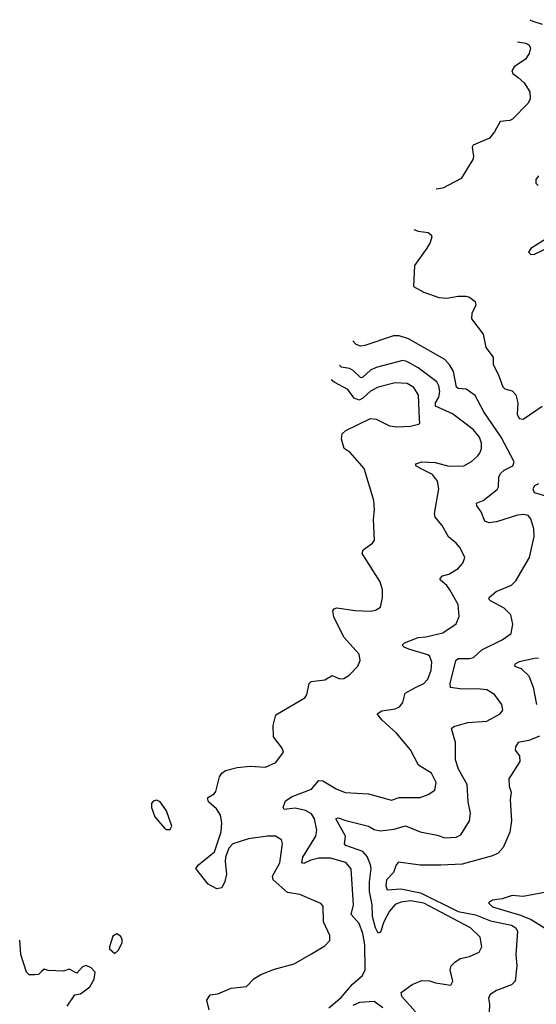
# Model space of a CAD drawing. Extents: x 1550320 to 1685906, y 509093 to 640511.
# Tile 155 of 256: x 1596386 to 1599094, y 607674 to 612832. Entities that reach past the tile are written whole.
import ezdxf

# ---------------------------------------------------------------- set-up
doc = ezdxf.new("R2010")
doc.units = 0

msp = doc.modelspace()

# ---------------------------------------------------------------- linework, layer by layer
at = {"layer": '0CON20XD'}
for points in [[(1599061, 612832.2), (1599076, 612825), (1599125, 612809.6)], [(1598996.5, 612716.5), (1599039.9, 612709.9), (1599055, 612700), (1599063.3, 612685), (1599057.5, 612655), (1599038.2, 612625), (1598979.1, 612585), (1598966.2, 612565), (1598970.8, 612550.8), (1598999.2, 612529.2), (1599030.9, 612500.9), (1599060.8, 612455), (1599062.1, 612417.9), (1599051.4, 612395), (1598969.5, 612310.5), (1598955, 612303.3), (1598905, 612299.2), (1598875.3, 612244.7), (1598848.5, 612211.5), (1598764.2, 612175), (1598758.1, 612165), (1598765.6, 612115), (1598760.9, 612099.1), (1598700.2, 611999.8), (1598605, 611949.1), (1598569.6, 611944.2)], [(1599106, 612015), (1599092.5, 611995), (1599091.2, 611975), (1599104.3, 611964.3)], [(1599065, 611601.2), (1599085, 611603.8), (1599155, 611636.7), (1599215, 611653.8), (1599235, 611650), (1599295, 611612.5), (1599365, 611622), (1599445, 611611.2), (1599485.4, 611644.6), (1599496.4, 611665), (1599497.1, 611687.1), (1599485, 611710), (1599403.8, 611775), (1599365, 611795.6), (1599325, 611797.8), (1599275, 611768.6), (1599255, 611738), (1599225, 611713.3), (1599165, 611696.7), (1599065, 611633.3), (1599053.9, 611613.9), (1599065, 611601.2)], [(1598452.9, 611732.5), (1598475, 611724.4), (1598527.1, 611717.1), (1598543.3, 611705), (1598546.2, 611695), (1598538.8, 611665), (1598520.8, 611635), (1598455.8, 611545), (1598451.2, 611435), (1598504.5, 611404.5), (1598582.5, 611377.5), (1598625, 611373.1), (1598685, 611384.2), (1598725, 611384), (1598745, 611378), (1598773.3, 611355), (1598776.7, 611335), (1598756, 611295), (1598753.8, 611265), (1598816.2, 611185), (1598829.2, 611115), (1598868.6, 611065), (1598867.5, 611025), (1598894.5, 610974.5), (1598918.9, 610908.9), (1598928.9, 610898.9), (1598968.6, 610888.6), (1598987.2, 610867.2), (1598996.9, 610825), (1598994.5, 610765), (1599005, 610742), (1599025, 610739.4), (1599125, 610807.8)], [(1598461.6, 607635), (1598390, 607715), (1598386, 607735), (1598443.4, 607776.6), (1598495, 607798.9), (1598535, 607796.9), (1598565.6, 607785.6), (1598645.5, 607774.5), (1598656.9, 607795), (1598642, 607855), (1598648, 607875), (1598668, 607895), (1598695, 607914.2), (1598745, 607924.4), (1598795, 607947.5), (1598809.4, 607975), (1598800, 608025), (1598748.9, 608075), (1598505, 608204.2), (1598434.8, 608215.2), (1598385, 608208.4), (1598355, 608196.2), (1598325, 608162.3), (1598295.2, 608105), (1598277.7, 608052.3), (1598265, 608046.7), (1598251, 608075), (1598235.9, 608134.1), (1598233.9, 608195), (1598220, 608265), (1598219.6, 608315), (1598229.1, 608385), (1598225.7, 608405), (1598208.2, 608448.2), (1598185, 608474.7), (1598095.8, 608505), (1598088.1, 608515), (1598093.3, 608555), (1598042.9, 608645), (1598055, 608650), (1598095, 608637.1), (1598215, 608606.8), (1598245, 608590.2), (1598275, 608583.3), (1598348.7, 608591.3), (1598408.6, 608608.6), (1598485, 608577.5), (1598575, 608560.5), (1598615, 608545.4), (1598675, 608548.8), (1598699.1, 608560.9), (1598744.4, 608635), (1598749.5, 608675), (1598736.4, 608735), (1598731.5, 608825), (1598686.2, 608905), (1598671.5, 608955), (1598670, 609045), (1598650.6, 609119.4), (1598661.7, 609128.3), (1598735, 609149.3), (1598835, 609157.9), (1598904.5, 609195.5), (1598919.4, 609215), (1598913.6, 609245), (1598875, 609297.5), (1598835, 609320.4), (1598785.8, 609325.8), (1598705, 609324.3), (1598644.1, 609334.1), (1598643.3, 609355), (1598672.9, 609475), (1598685, 609485.5), (1598745, 609484.6), (1598765, 609490.5), (1598808.4, 609531.6), (1598915, 609583.3), (1598963.2, 609616.8), (1598971.4, 609665), (1598960, 609715), (1598925, 609749.1), (1598855, 609787.1), (1598847.1, 609795), (1598847.1, 609805), (1598884.3, 609835.7), (1598965, 609869.5), (1598987.9, 609892.1), (1599058.9, 610015), (1599082.9, 610125), (1599080.8, 610165), (1599065, 610217.5), (1599052.5, 610235), (1599029.4, 610239.4), (1598995.5, 610235.5), (1598885, 610201.5), (1598845, 610195.6), (1598824.3, 610205), (1598804.6, 610254.6), (1598782.2, 610285), (1598780, 610300), (1598815, 610313.3), (1598888.9, 610371.1), (1598896.5, 610385), (1598897.3, 610435), (1598906.2, 610453.8), (1598925, 610472.1), (1598972, 610495), (1598978.6, 610515), (1598910.8, 610645), (1598818.5, 610778.5), (1598773.5, 610863.5), (1598727, 610897), (1598685, 610899.5), (1598676.1, 610906.1), (1598659.4, 610989.4), (1598641.4, 611021.4), (1598615, 611051.1), (1598425, 611159.6), (1598375, 611175.5), (1598345, 611176.7), (1598195, 611124.6), (1598172.1, 611122.1), (1598150.6, 611130.6), (1598131.9, 611149.2)], [(1598006.7, 607655), (1598071.2, 607708.8), (1598130.9, 607779.1), (1598182.5, 607825), (1598197.1, 607855), (1598195.2, 607984.8), (1598185, 608044.2), (1598165, 608097.1), (1598124.1, 608145), (1598136.8, 608195), (1598123.1, 608383.1), (1598095, 608415.8), (1598015, 608438.7), (1597955, 608439.3), (1597911.8, 608428.2), (1597875, 608410.5), (1597865, 608414), (1597870, 608445), (1597937.9, 608555), (1597944.6, 608585.4), (1597931.4, 608645), (1597915, 608671.6), (1597885, 608689), (1597830.4, 608700.4), (1597773.3, 608695), (1597767.1, 608705), (1597779.8, 608740.2), (1597815, 608762.2), (1597915, 608801.5), (1597955, 608846.9), (1597975, 608844.5), (1598045, 608802.5), (1598093, 608783), (1598215, 608776.7), (1598335, 608742.9), (1598375, 608758), (1598485, 608756.9), (1598528, 608772), (1598562.5, 608795), (1598569.5, 608835), (1598544.4, 608885), (1598476.2, 608926.2), (1598435, 609007.5), (1598361.8, 609095), (1598285, 609164.5), (1598260, 609195), (1598285, 609210.5), (1598355, 609222.5), (1598377.2, 609232.8), (1598394.3, 609255), (1598406.5, 609303.5), (1598457.8, 609332.2), (1598505, 609354.4), (1598525, 609377.5), (1598543.8, 609425), (1598547, 609467), (1598535.5, 609495), (1598525, 609504.5), (1598425.8, 609535), (1598400.8, 609545), (1598392, 609555), (1598402.7, 609567.3), (1598475, 609595.5), (1598515, 609598.8), (1598605, 609619.5), (1598675, 609666.2), (1598690.8, 609705), (1598685, 609767.5), (1598641.2, 609845), (1598625, 609867.5), (1598592.5, 609895), (1598590, 609905), (1598602.3, 609917.7), (1598635, 609927.5), (1598683.9, 609956.1), (1598710, 609985), (1598720, 610015), (1598695, 610066), (1598675, 610090), (1598633.2, 610123.2), (1598601.7, 610181.7), (1598564, 610225), (1598561.4, 610245), (1598582.7, 610375), (1598576.1, 610415), (1598549.3, 610449.3), (1598490.9, 610479.1), (1598462.9, 610495), (1598462, 610505), (1598495, 610516.2), (1598565, 610512.5), (1598636.1, 610493.9), (1598714.6, 610495.4), (1598755, 610518.1), (1598785.3, 610544.7), (1598799.1, 610560.9), (1598807.3, 610585), (1598807.3, 610612.7), (1598797.4, 610645), (1598763.1, 610685), (1598655, 610768.1), (1598566.6, 610806.6), (1598565.2, 610825), (1598582.6, 610855), (1598588.9, 610885), (1598584.1, 610914.1), (1598572.2, 610935), (1598475, 611008.8), (1598415, 611042.2), (1598395, 611046), (1598255, 611010.7), (1598225, 610995.9), (1598185, 610958.7), (1598175, 610956.1), (1598135, 610994.7), (1598115, 611004.7), (1598072.5, 611012.5), (1598061.9, 611023.1)], [(1597380, 607645), (1597367.5, 607695), (1597385, 607722.5), (1597425, 607728.8), (1597495, 607758), (1597575, 607766.7), (1597612.7, 607807.3), (1597650, 607830), (1597722.2, 607857.8), (1597825, 607885.7), (1597915, 607937.5), (1597985, 607980.8), (1598011.2, 608008.8), (1598011.9, 608035), (1597979.1, 608105), (1597977, 608187), (1597965, 608201.2), (1597855, 608249.5), (1597789.4, 608259.4), (1597714.3, 608325), (1597710.6, 608345), (1597749.1, 608415), (1597764.3, 608514.3), (1597759.2, 608535), (1597727.5, 608555), (1597685, 608554.4), (1597585, 608541.1), (1597503.1, 608515), (1597482.5, 608492.5), (1597465.4, 608445), (1597462.6, 608422.6), (1597470.8, 608355), (1597462.3, 608317.7), (1597445.9, 608284.1), (1597419.3, 608279.3), (1597375, 608303.8), (1597310, 608385), (1597324.2, 608405), (1597408.2, 608471.8), (1597442.3, 608577.7), (1597445.4, 608625), (1597438, 608665), (1597417.9, 608697.9), (1597375.8, 608735), (1597370, 608755), (1597405, 608776), (1597415, 608788.8), (1597434.4, 608865), (1597445, 608884), (1597465, 608897.8), (1597526.2, 608913.8), (1597595, 608921.1), (1597675, 608916.9), (1597729.3, 608940.7), (1597768.2, 608995), (1597761.5, 609015), (1597717.5, 609075), (1597715.7, 609135), (1597729.7, 609190.3), (1597880.6, 609279.4), (1597890.8, 609295), (1597904, 609355), (1597913.8, 609365), (1597985, 609372.9), (1598025, 609396), (1598065, 609378.1), (1598085, 609380), (1598112.8, 609397.2), (1598158.1, 609445), (1598170.6, 609475), (1598165, 609508.8), (1598085, 609597.5), (1598033.3, 609703.3), (1598028, 609735), (1598035, 609746), (1598048.6, 609751.4), (1598145, 609737.7), (1598226, 609734), (1598251.2, 609738.8), (1598276.9, 609755), (1598287.8, 609805), (1598288.9, 609845), (1598275, 609886.2), (1598181.2, 610035), (1598186.7, 610055), (1598235, 610090), (1598245.7, 610105), (1598240, 610215), (1598246.9, 610265), (1598242.6, 610312.6), (1598191.7, 610481.7), (1598118.6, 610565), (1598086.4, 610586.4), (1598072.7, 610635), (1598077.3, 610662.7), (1598095, 610680), (1598225, 610742.7), (1598255, 610738.8), (1598325, 610704.7), (1598365, 610698.9), (1598435, 610702.1), (1598477.3, 610712.7), (1598483.6, 610716.4), (1598481.2, 610741.2), (1598477.5, 610865), (1598452.7, 610905), (1598416.9, 610926.9), (1598355, 610929.6), (1598265, 610907.3), (1598225, 610885.7), (1598185, 610848.5), (1598165, 610838.2), (1598139.6, 610849.6), (1598105.5, 610895.5), (1598035, 610932.7), (1598019, 610946.1)], [(1599105, 610400.3), (1599085, 610390), (1599076.7, 610375), (1599082.9, 610355), (1599185, 610326.2)], [(1599106.5, 609486.5), (1599084.2, 609485.8), (1599005, 609467.5), (1598982.5, 609455), (1598980, 609445), (1599015, 609433.1), (1599055.6, 609395), (1599077.1, 609335), (1599094.6, 609245)], [(1599111.3, 609078.7), (1599055, 609056.2), (1599000, 609045), (1598985, 609023.3), (1598984.3, 609005), (1599006.5, 608975), (1599008.1, 608945), (1598950.8, 608855), (1598952.7, 608817.3), (1598962.5, 608785), (1598957.1, 608745), (1598964.3, 608635), (1598955.7, 608575), (1598921.1, 608495), (1598895, 608465.6), (1598865, 608451.2), (1598705, 608407.8), (1598593.4, 608403.4), (1598485, 608403.1), (1598372.1, 608417.9), (1598359.2, 608405), (1598345, 608364.2), (1598309.5, 608325), (1598305.5, 608295), (1598313.3, 608273.3), (1598385, 608279), (1598487.6, 608257.6), (1598685, 608159.8), (1598775, 608143.1), (1598855, 608110.8), (1598965, 608087.6), (1598986.2, 608075), (1598995.5, 608055), (1598987.5, 607935), (1598992.5, 607875), (1598984, 607795), (1598965, 607775.8), (1598885, 607746.4), (1598851.9, 607725), (1598844.5, 607705.5), (1598849.5, 607675), (1598845.7, 607585)], [(1597175, 608590), (1597183, 608607), (1597155, 608687.5), (1597122.5, 608735), (1597105, 608743.3), (1597085, 608737.5), (1597076.7, 608725), (1597076.7, 608705), (1597093.8, 608655), (1597145, 608596.7), (1597155, 608590), (1597175, 608590)], [(1599165, 608264.6), (1599025, 608239.1), (1598967, 608243), (1598915, 608225.5), (1598865, 608219.1), (1598843.3, 608205), (1598865, 608183.6), (1599011, 608141), (1599067.1, 608117.1), (1599137.1, 608075)], [(1596635, 607663.8), (1596675, 607723.3), (1596705, 607728.8), (1596753.3, 607765), (1596776.7, 607805), (1596781.7, 607841.7), (1596760, 607865), (1596735, 607876.7), (1596715, 607870), (1596685, 607836.7), (1596645, 607857.5), (1596615, 607847.5), (1596535, 607850), (1596515, 607857.5), (1596500, 607845), (1596485, 607830), (1596465, 607827.5), (1596435, 607827.5), (1596421.7, 607841.7), (1596392.9, 607935), (1596386, 608009.5)], [(1596885, 607940), (1596902.5, 607955), (1596922.5, 607995), (1596922.5, 608015), (1596915, 608030), (1596895, 608042.5), (1596875, 608030), (1596857.5, 607975), (1596857.5, 607965), (1596885, 607940)], [(1598290, 607655), (1598245, 607688.6), (1598166.9, 607683.1), (1598133.1, 607666.9)]]:
    msp.add_lwpolyline(points, dxfattribs=at)

doc.saveas('drawing.dxf')
